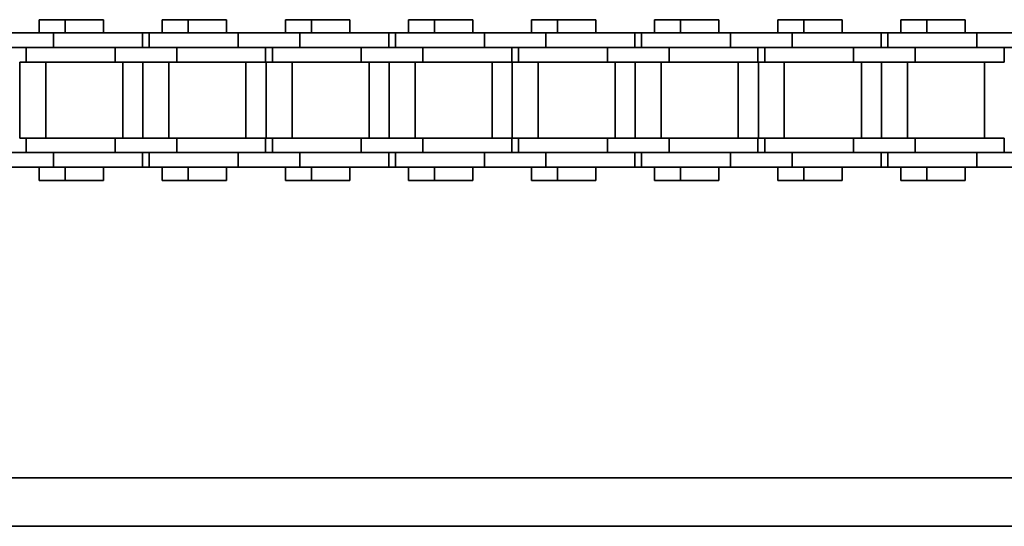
# Model space of a CAD drawing. Header units: millimetres. Extents: x 2945 to 26725, y -1082 to 16127.
# Tile 80 of 151: x 13562 to 13664, y 7752 to 7804. Entities that reach past the tile are written whole.
import ezdxf

# ---------------------------------------------------------------- set-up
doc = ezdxf.new("R2010")
doc.units = ezdxf.units.MM
doc.layers.add('几何体', color=7, linetype='Continuous', lineweight=35)

msp = doc.modelspace()

# ---------------------------------------------------------------- linework, layer by layer
at = {"layer": '几何体'}
for p, q in [((13564.136, 7804.154), (13564.136, 7802.779)), ((13566.814, 7804.154), (13564.136, 7804.154)), ((13566.814, 7804.154), (13566.814, 7802.779)), ((13568.794, 7804.154), (13566.814, 7804.154)), ((13570.774, 7804.154), (13568.794, 7804.154)), ((13570.774, 7802.779), (13570.774, 7804.154)), ((13576.836, 7804.154), (13576.836, 7802.779)), ((13579.514, 7804.154), (13576.836, 7804.154)), ((13579.514, 7804.154), (13579.514, 7802.779)), ((13581.494, 7804.154), (13579.514, 7804.154)), ((13583.474, 7804.154), (13581.494, 7804.154)), ((13583.474, 7802.779), (13583.474, 7804.154)), ((13589.536, 7804.154), (13589.536, 7802.779)), ((13592.214, 7804.154), (13589.536, 7804.154)), ((13592.214, 7804.154), (13592.214, 7802.779)), ((13594.194, 7804.154), (13592.214, 7804.154)), ((13596.174, 7804.154), (13594.194, 7804.154)), ((13596.174, 7802.779), (13596.174, 7804.154)), ((13602.236, 7804.154), (13602.236, 7802.779)), ((13604.914, 7804.154), (13602.236, 7804.154)), ((13604.914, 7804.154), (13604.914, 7802.779)), ((13606.894, 7804.154), (13604.914, 7804.154)), ((13608.874, 7804.154), (13606.894, 7804.154)), ((13608.874, 7802.779), (13608.874, 7804.154)), ((13614.936, 7804.154), (13614.936, 7802.779)), ((13617.614, 7804.154), (13614.936, 7804.154)), ((13617.614, 7804.154), (13617.614, 7802.779)), ((13619.594, 7804.154), (13617.614, 7804.154)), ((13621.574, 7804.154), (13619.594, 7804.154)), ((13621.574, 7802.779), (13621.574, 7804.154)), ((13627.636, 7804.154), (13627.636, 7802.779)), ((13630.314, 7804.154), (13627.636, 7804.154)), ((13630.314, 7804.154), (13630.314, 7802.779)), ((13632.294, 7804.154), (13630.314, 7804.154)), ((13634.274, 7804.154), (13632.294, 7804.154)), ((13634.274, 7802.779), (13634.274, 7804.154)), ((13640.336, 7804.154), (13640.336, 7802.779)), ((13643.014, 7804.154), (13640.336, 7804.154)), ((13643.014, 7804.154), (13643.014, 7802.779)), ((13644.994, 7804.154), (13643.014, 7804.154)), ((13646.974, 7804.154), (13644.994, 7804.154)), ((13646.974, 7802.779), (13646.974, 7804.154)), ((13653.036, 7804.154), (13653.036, 7802.779)), ((13655.714, 7804.154), (13653.036, 7804.154)), ((13655.714, 7804.154), (13655.714, 7802.779)), ((13657.694, 7804.154), (13655.714, 7804.154)), ((13659.674, 7804.154), (13657.694, 7804.154)), ((13659.674, 7802.779), (13659.674, 7804.154)), ((13565.619, 7802.779), (13559.269, 7802.779)), ((13565.619, 7802.779), (13565.619, 7801.279)), ((13574.794, 7802.779), (13565.619, 7802.779)), ((13574.794, 7801.279), (13574.794, 7802.779)), ((13575.494, 7802.779), (13574.794, 7802.779)), ((13575.494, 7802.779), (13575.494, 7801.279)), ((13584.669, 7802.779), (13575.494, 7802.779)), ((13584.669, 7802.779), (13584.669, 7801.279)), ((13591.019, 7802.779), (13584.669, 7802.779)), ((13591.019, 7802.779), (13591.019, 7801.279)), ((13600.194, 7802.779), (13591.019, 7802.779)), ((13600.194, 7801.279), (13600.194, 7802.779)), ((13600.894, 7802.779), (13600.194, 7802.779)), ((13600.894, 7802.779), (13600.894, 7801.279)), ((13610.069, 7802.779), (13600.894, 7802.779)), ((13610.069, 7802.779), (13610.069, 7801.279)), ((13616.419, 7802.779), (13610.069, 7802.779)), ((13616.419, 7802.779), (13616.419, 7801.279)), ((13625.594, 7802.779), (13616.419, 7802.779)), ((13625.594, 7801.279), (13625.594, 7802.779)), ((13626.294, 7802.779), (13625.594, 7802.779)), ((13626.294, 7802.779), (13626.294, 7801.279)), ((13635.469, 7802.779), (13626.294, 7802.779)), ((13635.469, 7802.779), (13635.469, 7801.279)), ((13641.819, 7802.779), (13635.469, 7802.779)), ((13641.819, 7802.779), (13641.819, 7801.279)), ((13650.994, 7802.779), (13641.819, 7802.779)), ((13650.994, 7801.279), (13650.994, 7802.779)), ((13651.694, 7802.779), (13650.994, 7802.779)), ((13651.694, 7802.779), (13651.694, 7801.279)), ((13660.869, 7802.779), (13651.694, 7802.779)), ((13660.869, 7802.779), (13660.869, 7801.279)), ((13667.219, 7802.779), (13660.869, 7802.779)), ((13565.619, 7801.279), (13559.269, 7801.279)), ((13562.794, 7801.279), (13562.794, 7799.779)), ((13571.969, 7801.279), (13565.619, 7801.279)), ((13571.969, 7801.279), (13565.619, 7801.279)), ((13571.969, 7801.279), (13571.969, 7799.779)), ((13578.319, 7801.279), (13571.969, 7801.279)), ((13578.319, 7801.279), (13578.319, 7799.779)), ((13584.669, 7801.279), (13578.319, 7801.279)), ((13584.669, 7801.279), (13578.319, 7801.279)), ((13591.019, 7801.279), (13584.669, 7801.279)), ((13587.494, 7799.779), (13587.494, 7801.279)), ((13588.194, 7801.279), (13588.194, 7799.779)), ((13597.369, 7801.279), (13591.019, 7801.279)), ((13597.369, 7801.279), (13591.019, 7801.279)), ((13597.369, 7801.279), (13597.369, 7799.779)), ((13603.719, 7801.279), (13597.369, 7801.279)), ((13603.719, 7801.279), (13603.719, 7799.779)), ((13610.069, 7801.279), (13603.719, 7801.279)), ((13610.069, 7801.279), (13603.719, 7801.279)), ((13616.419, 7801.279), (13610.069, 7801.279)), ((13612.894, 7799.779), (13612.894, 7801.279)), ((13613.594, 7801.279), (13613.594, 7799.779)), ((13622.769, 7801.279), (13616.419, 7801.279)), ((13622.769, 7801.279), (13616.419, 7801.279)), ((13622.769, 7801.279), (13622.769, 7799.779)), ((13629.119, 7801.279), (13622.769, 7801.279)), ((13629.119, 7801.279), (13629.119, 7799.779)), ((13635.469, 7801.279), (13629.119, 7801.279)), ((13635.469, 7801.279), (13629.119, 7801.279)), ((13641.819, 7801.279), (13635.469, 7801.279)), ((13638.294, 7799.779), (13638.294, 7801.279)), ((13638.994, 7801.279), (13638.994, 7799.779)), ((13648.169, 7801.279), (13641.819, 7801.279)), ((13648.169, 7801.279), (13641.819, 7801.279)), ((13648.169, 7801.279), (13648.169, 7799.779)), ((13654.519, 7801.279), (13648.169, 7801.279)), ((13654.519, 7801.279), (13654.519, 7799.779)), ((13660.869, 7801.279), (13654.519, 7801.279)), ((13660.869, 7801.279), (13654.519, 7801.279)), ((13667.219, 7801.279), (13660.869, 7801.279)), ((13663.694, 7799.779), (13663.694, 7801.279)), ((13562.141, 7799.779), (13562.141, 7791.929)), ((13562.794, 7799.779), (13562.141, 7799.779)), ((13571.969, 7799.779), (13562.794, 7799.779)), ((13564.819, 7799.779), (13564.819, 7791.929)), ((13578.319, 7799.779), (13571.969, 7799.779)), ((13572.769, 7791.929), (13572.769, 7799.779)), ((13574.841, 7799.779), (13574.841, 7791.929)), ((13577.519, 7799.779), (13577.519, 7791.929)), ((13587.494, 7799.779), (13578.319, 7799.779)), ((13585.469, 7791.929), (13585.469, 7799.779)), ((13587.541, 7799.779), (13587.541, 7791.929)), ((13588.194, 7799.779), (13587.541, 7799.779)), ((13597.369, 7799.779), (13588.194, 7799.779)), ((13590.219, 7799.779), (13590.219, 7791.929)), ((13603.719, 7799.779), (13597.369, 7799.779)), ((13598.169, 7791.929), (13598.169, 7799.779)), ((13600.241, 7799.779), (13600.241, 7791.929)), ((13602.919, 7799.779), (13602.919, 7791.929)), ((13612.894, 7799.779), (13603.719, 7799.779)), ((13610.869, 7791.929), (13610.869, 7799.779)), ((13612.941, 7799.779), (13612.941, 7791.929)), ((13613.594, 7799.779), (13612.941, 7799.779)), ((13622.769, 7799.779), (13613.594, 7799.779)), ((13615.619, 7799.779), (13615.619, 7791.929)), ((13629.119, 7799.779), (13622.769, 7799.779)), ((13623.569, 7791.929), (13623.569, 7799.779)), ((13625.641, 7799.779), (13625.641, 7791.929)), ((13628.319, 7799.779), (13628.319, 7791.929)), ((13638.294, 7799.779), (13629.119, 7799.779)), ((13636.269, 7791.929), (13636.269, 7799.779)), ((13638.341, 7799.779), (13638.341, 7791.929)), ((13638.994, 7799.779), (13638.341, 7799.779)), ((13648.169, 7799.779), (13638.994, 7799.779)), ((13641.019, 7799.779), (13641.019, 7791.929)), ((13654.519, 7799.779), (13648.169, 7799.779)), ((13648.969, 7791.929), (13648.969, 7799.779)), ((13651.041, 7799.779), (13651.041, 7791.929)), ((13653.719, 7799.779), (13653.719, 7791.929)), ((13663.694, 7799.779), (13654.519, 7799.779)), ((13661.669, 7791.929), (13661.669, 7799.779)), ((13562.794, 7791.929), (13562.141, 7791.929)), ((13562.794, 7791.929), (13562.794, 7790.429)), ((13571.969, 7791.929), (13562.794, 7791.929)), ((13571.969, 7790.429), (13571.969, 7791.929)), ((13578.319, 7791.929), (13571.969, 7791.929)), ((13578.319, 7790.429), (13578.319, 7791.929)), ((13587.494, 7791.929), (13578.319, 7791.929)), ((13587.494, 7790.429), (13587.494, 7791.929)), ((13588.194, 7791.929), (13587.541, 7791.929)), ((13588.194, 7791.929), (13588.194, 7790.429)), ((13597.369, 7791.929), (13588.194, 7791.929)), ((13597.369, 7790.429), (13597.369, 7791.929)), ((13603.719, 7791.929), (13597.369, 7791.929)), ((13603.719, 7790.429), (13603.719, 7791.929)), ((13612.894, 7791.929), (13603.719, 7791.929)), ((13612.894, 7790.429), (13612.894, 7791.929)), ((13613.594, 7791.929), (13612.941, 7791.929)), ((13613.594, 7791.929), (13613.594, 7790.429)), ((13622.769, 7791.929), (13613.594, 7791.929)), ((13622.769, 7790.429), (13622.769, 7791.929)), ((13629.119, 7791.929), (13622.769, 7791.929)), ((13629.119, 7790.429), (13629.119, 7791.929)), ((13638.294, 7791.929), (13629.119, 7791.929)), ((13638.294, 7790.429), (13638.294, 7791.929)), ((13638.994, 7791.929), (13638.341, 7791.929)), ((13638.994, 7791.929), (13638.994, 7790.429)), ((13648.169, 7791.929), (13638.994, 7791.929)), ((13648.169, 7790.429), (13648.169, 7791.929)), ((13654.519, 7791.929), (13648.169, 7791.929)), ((13654.519, 7790.429), (13654.519, 7791.929)), ((13663.694, 7791.929), (13654.519, 7791.929)), ((13663.694, 7790.429), (13663.694, 7791.929)), ((13565.619, 7790.429), (13559.269, 7790.429)), ((13571.969, 7790.429), (13565.619, 7790.429)), ((13565.619, 7788.929), (13565.619, 7790.429)), ((13571.969, 7790.429), (13565.619, 7790.429)), ((13578.319, 7790.429), (13571.969, 7790.429)), ((13574.794, 7788.929), (13574.794, 7790.429)), ((13575.494, 7790.429), (13575.494, 7788.929)), ((13584.669, 7790.429), (13578.319, 7790.429)), ((13584.669, 7790.429), (13578.319, 7790.429)), ((13584.669, 7788.929), (13584.669, 7790.429)), ((13591.019, 7790.429), (13584.669, 7790.429)), ((13597.369, 7790.429), (13591.019, 7790.429)), ((13591.019, 7788.929), (13591.019, 7790.429)), ((13597.369, 7790.429), (13591.019, 7790.429)), ((13603.719, 7790.429), (13597.369, 7790.429)), ((13600.194, 7788.929), (13600.194, 7790.429)), ((13600.894, 7790.429), (13600.894, 7788.929)), ((13610.069, 7790.429), (13603.719, 7790.429)), ((13610.069, 7790.429), (13603.719, 7790.429)), ((13610.069, 7788.929), (13610.069, 7790.429)), ((13616.419, 7790.429), (13610.069, 7790.429)), ((13622.769, 7790.429), (13616.419, 7790.429)), ((13616.419, 7788.929), (13616.419, 7790.429)), ((13622.769, 7790.429), (13616.419, 7790.429)), ((13629.119, 7790.429), (13622.769, 7790.429)), ((13625.594, 7788.929), (13625.594, 7790.429)), ((13626.294, 7790.429), (13626.294, 7788.929)), ((13635.469, 7790.429), (13629.119, 7790.429)), ((13635.469, 7790.429), (13629.119, 7790.429)), ((13635.469, 7788.929), (13635.469, 7790.429)), ((13641.819, 7790.429), (13635.469, 7790.429)), ((13648.169, 7790.429), (13641.819, 7790.429)), ((13641.819, 7788.929), (13641.819, 7790.429)), ((13648.169, 7790.429), (13641.819, 7790.429)), ((13654.519, 7790.429), (13648.169, 7790.429)), ((13650.994, 7788.929), (13650.994, 7790.429)), ((13651.694, 7790.429), (13651.694, 7788.929)), ((13660.869, 7790.429), (13654.519, 7790.429)), ((13660.869, 7790.429), (13654.519, 7790.429)), ((13660.869, 7788.929), (13660.869, 7790.429)), ((13667.219, 7790.429), (13660.869, 7790.429)), ((13565.619, 7788.929), (13559.269, 7788.929)), ((13564.136, 7788.929), (13564.136, 7787.554)), ((13574.794, 7788.929), (13565.619, 7788.929)), ((13566.814, 7788.929), (13566.814, 7787.554)), ((13570.774, 7787.554), (13570.774, 7788.929)), ((13575.494, 7788.929), (13574.794, 7788.929)), ((13584.669, 7788.929), (13575.494, 7788.929)), ((13576.836, 7788.929), (13576.836, 7787.554)), ((13579.514, 7788.929), (13579.514, 7787.554)), ((13583.474, 7787.554), (13583.474, 7788.929)), ((13591.019, 7788.929), (13584.669, 7788.929)), ((13589.536, 7788.929), (13589.536, 7787.554)), ((13600.194, 7788.929), (13591.019, 7788.929)), ((13592.214, 7788.929), (13592.214, 7787.554)), ((13596.174, 7787.554), (13596.174, 7788.929)), ((13600.894, 7788.929), (13600.194, 7788.929)), ((13610.069, 7788.929), (13600.894, 7788.929)), ((13602.236, 7788.929), (13602.236, 7787.554)), ((13604.914, 7788.929), (13604.914, 7787.554)), ((13608.874, 7787.554), (13608.874, 7788.929)), ((13616.419, 7788.929), (13610.069, 7788.929)), ((13614.936, 7788.929), (13614.936, 7787.554)), ((13625.594, 7788.929), (13616.419, 7788.929)), ((13617.614, 7788.929), (13617.614, 7787.554)), ((13621.574, 7787.554), (13621.574, 7788.929)), ((13626.294, 7788.929), (13625.594, 7788.929)), ((13635.469, 7788.929), (13626.294, 7788.929)), ((13627.636, 7788.929), (13627.636, 7787.554)), ((13630.314, 7788.929), (13630.314, 7787.554)), ((13634.274, 7787.554), (13634.274, 7788.929)), ((13641.819, 7788.929), (13635.469, 7788.929)), ((13640.336, 7788.929), (13640.336, 7787.554)), ((13650.994, 7788.929), (13641.819, 7788.929)), ((13643.014, 7788.929), (13643.014, 7787.554)), ((13646.974, 7787.554), (13646.974, 7788.929)), ((13651.694, 7788.929), (13650.994, 7788.929)), ((13660.869, 7788.929), (13651.694, 7788.929)), ((13653.036, 7788.929), (13653.036, 7787.554)), ((13655.714, 7788.929), (13655.714, 7787.554)), ((13659.674, 7787.554), (13659.674, 7788.929)), ((13667.219, 7788.929), (13660.869, 7788.929)), ((13566.814, 7787.554), (13564.136, 7787.554)), ((13568.794, 7787.554), (13566.814, 7787.554)), ((13570.774, 7787.554), (13568.794, 7787.554)), ((13579.514, 7787.554), (13576.836, 7787.554)), ((13581.494, 7787.554), (13579.514, 7787.554)), ((13583.474, 7787.554), (13581.494, 7787.554)), ((13592.214, 7787.554), (13589.536, 7787.554)), ((13594.194, 7787.554), (13592.214, 7787.554)), ((13596.174, 7787.554), (13594.194, 7787.554)), ((13604.914, 7787.554), (13602.236, 7787.554)), ((13606.894, 7787.554), (13604.914, 7787.554)), ((13608.874, 7787.554), (13606.894, 7787.554)), ((13617.614, 7787.554), (13614.936, 7787.554)), ((13619.594, 7787.554), (13617.614, 7787.554)), ((13621.574, 7787.554), (13619.594, 7787.554)), ((13630.314, 7787.554), (13627.636, 7787.554)), ((13632.294, 7787.554), (13630.314, 7787.554)), ((13634.274, 7787.554), (13632.294, 7787.554)), ((13643.014, 7787.554), (13640.336, 7787.554)), ((13644.994, 7787.554), (13643.014, 7787.554)), ((13646.974, 7787.554), (13644.994, 7787.554)), ((13655.714, 7787.554), (13653.036, 7787.554)), ((13657.694, 7787.554), (13655.714, 7787.554)), ((13659.674, 7787.554), (13657.694, 7787.554)), ((12605.254, 7756.852), (13680.714, 7756.852)), ((13820.254, 7751.852), (12751.433, 7751.852))]:
    msp.add_line(p, q, dxfattribs=at)

doc.saveas('drawing.dxf')
